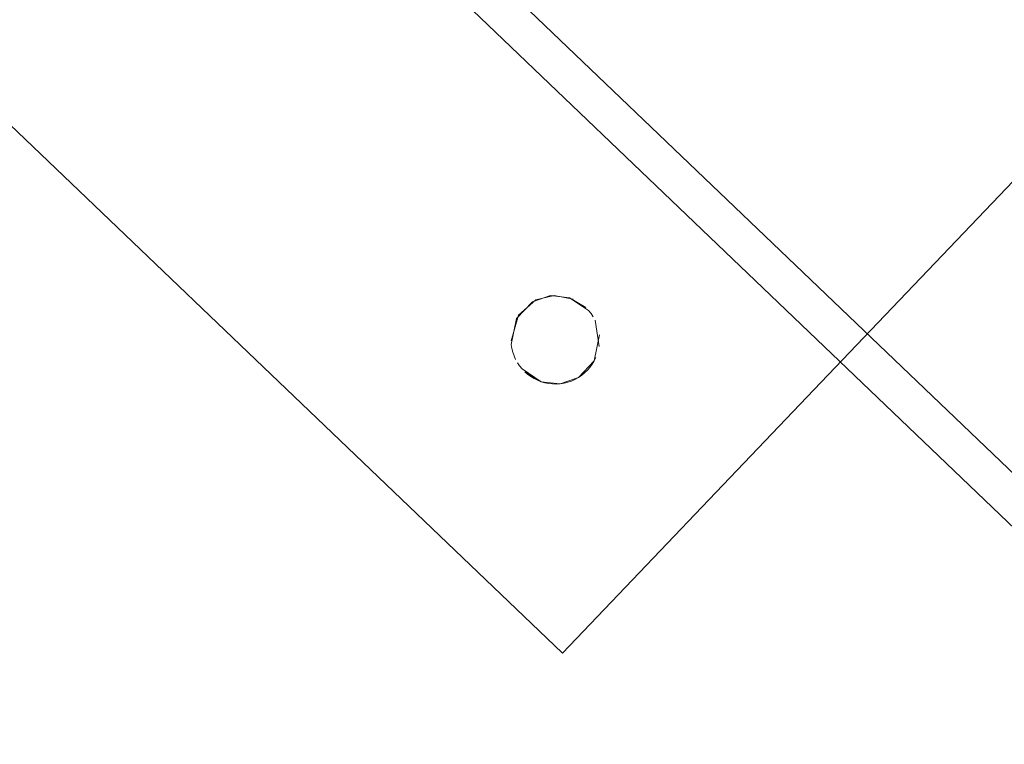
# Model space of a CAD drawing. Extents: x 3503739 to 3504470, y 5375172 to 5375561.
# Tile 63 of 121: x 3504136.811 to 3504137.034, y 5375384.95 to 5375385.114. Entities that reach past the tile are written whole.
import ezdxf

# ---------------------------------------------------------------- set-up
doc = ezdxf.new("R2010")
doc.units = 0
doc.header["$MEASUREMENT"] = 0
doc.layers.add('BHM_WA', color=7, linetype='Continuous')

msp = doc.modelspace()

# ---------------------------------------------------------------- linework, layer by layer
at = {"layer": 'BHM_WA', "color": 254, "linetype": 'Continuous', "lineweight": 13}
for p, q in [((3504136.93987, 5375385.04802), (3504136.94041, 5375385.04734)), ((3504136.94041, 5375385.04734), (3504136.9409, 5375385.04661)), ((3504136.92241, 5375385.04032), (3504136.92255, 5375385.03946)), ((3504136.92255, 5375385.03946), (3504136.92275, 5375385.03861)), ((3504136.92275, 5375385.03861), (3504136.92303, 5375385.03779)), ((3504136.92303, 5375385.03779), (3504136.92339, 5375385.03699)), ((3504136.94112, 5375385.03662), (3504136.94151, 5375385.0374)), ((3504136.92381, 5375385.03622), (3504136.92429, 5375385.0355)), ((3504136.92429, 5375385.0355), (3504136.92484, 5375385.03482)), ((3504136.93895, 5375385.03391), (3504136.93958, 5375385.03451)), ((3504136.93958, 5375385.03451), (3504136.94016, 5375385.03517)), ((3504136.94016, 5375385.03517), (3504136.94067, 5375385.03587)), ((3504136.94067, 5375385.03587), (3504136.94112, 5375385.03662)), ((3504136.92544, 5375385.03419), (3504136.9261, 5375385.03361)), ((3504136.9261, 5375385.03361), (3504136.9268, 5375385.0331)), ((3504136.9268, 5375385.0331), (3504136.92755, 5375385.03265)), ((3504136.92755, 5375385.03265), (3504136.92833, 5375385.03226)), ((3504136.92833, 5375385.03226), (3504136.92915, 5375385.03195)), ((3504136.93598, 5375385.0321), (3504136.93678, 5375385.03245)), ((3504136.93678, 5375385.03245), (3504136.93755, 5375385.03287)), ((3504136.93755, 5375385.03287), (3504136.93827, 5375385.03336)), ((3504136.93827, 5375385.03336), (3504136.93895, 5375385.03391)), ((3504136.92915, 5375385.03195), (3504136.92998, 5375385.0317)), ((3504136.92998, 5375385.0317), (3504136.93084, 5375385.03153)), ((3504136.93084, 5375385.03153), (3504136.93171, 5375385.03144)), ((3504136.93171, 5375385.03144), (3504136.93258, 5375385.03142)), ((3504136.93258, 5375385.03142), (3504136.93345, 5375385.03148)), ((3504136.93345, 5375385.03148), (3504136.93431, 5375385.03161)), ((3504136.93431, 5375385.03161), (3504136.93516, 5375385.03182)), ((3504136.93516, 5375385.03182), (3504136.93598, 5375385.0321))]:
    msp.add_line(p, q, dxfattribs=at)
for points in [[(3504136.98912, 5375385.02845, 0), (3504137.17577, 5375385.22376, 0), (3504137.11805, 5375385.27892, 0), (3504136.92274, 5375385.46557, 0), (3504136.73608, 5375385.27026, 0), (3504136.68092, 5375385.21254, 0), (3504136.93395, 5375384.97073, 0), (3504136.98912, 5375385.02845, 0)], [(3504136.93395, 5375384.97073, 0), (3504136.98912, 5375385.02845, 0), (3504136.93395, 5375384.97073, 0), (3504136.98912, 5375385.02845, 0), (3504137.17577, 5375385.22376, 0), (3504136.98912, 5375385.02845, 0), (3504137.17577, 5375385.22376, 0)], [(3504137.21142, 5375384.84342, 0), (3504136.87506, 5375385.16487, 0)], [(3504136.86884, 5375385.15865, 0), (3504137.20524, 5375384.83716, 0)], [(3504136.92235, 5375385.04119, 0), (3504136.92237, 5375385.04206, 0), (3504136.92247, 5375385.04293, 0), (3504136.92264, 5375385.04379, 0), (3504136.92288, 5375385.04463, 0), (3504136.92319, 5375385.04544, 0), (3504136.92358, 5375385.04622, 0), (3504136.92403, 5375385.04697, 0), (3504136.92455, 5375385.04767, 0), (3504136.92512, 5375385.04833, 0), (3504136.92575, 5375385.04893, 0), (3504136.92643, 5375385.04948, 0), (3504136.92716, 5375385.04996, 0), (3504136.92792, 5375385.05038, 0), (3504136.92872, 5375385.05074, 0), (3504136.92955, 5375385.05102, 0), (3504136.93039, 5375385.05123, 0), (3504136.93126, 5375385.05136, 0), (3504136.93212, 5375385.05142, 0), (3504136.933, 5375385.0514, 0), (3504136.93387, 5375385.0513, 0), (3504136.93472, 5375385.05113, 0), (3504136.93556, 5375385.05089, 0), (3504136.93637, 5375385.05058, 0), (3504136.93715, 5375385.05019, 0), (3504136.9379, 5375385.04974, 0), (3504136.9386, 5375385.04922, 0), (3504136.9379, 5375385.04974, 0), (3504136.93715, 5375385.05019, 0), (3504136.93637, 5375385.05058, 0), (3504136.93556, 5375385.05089, 0), (3504136.93472, 5375385.05113, 0), (3504136.93387, 5375385.0513, 0), (3504136.933, 5375385.0514, 0), (3504136.93212, 5375385.05142, 0), (3504136.93126, 5375385.05136, 0), (3504136.93039, 5375385.05123, 0), (3504136.92955, 5375385.05102, 0), (3504136.92872, 5375385.05074, 0), (3504136.92792, 5375385.05038, 0), (3504136.92716, 5375385.04996, 0), (3504136.92643, 5375385.04948, 0), (3504136.92575, 5375385.04893, 0), (3504136.92512, 5375385.04833, 0), (3504136.92455, 5375385.04767, 0), (3504136.92403, 5375385.04697, 0), (3504136.92358, 5375385.04622, 0), (3504136.92319, 5375385.04544, 0), (3504136.92288, 5375385.04463, 0), (3504136.92264, 5375385.04379, 0), (3504136.92247, 5375385.04293, 0), (3504136.92237, 5375385.04206, 0), (3504136.92235, 5375385.04119, 0), (3504136.92241, 5375385.04032, 0), (3504136.92235, 5375385.04119, 0)], [(3504136.93926, 5375385.04865, 0), (3504136.9386, 5375385.04922, 0), (3504136.93926, 5375385.04865, 0), (3504136.9386, 5375385.04922, 0), (3504136.9379, 5375385.04974, 0), (3504136.93715, 5375385.05019, 0), (3504136.93637, 5375385.05058, 0), (3504136.93556, 5375385.05089, 0), (3504136.93472, 5375385.05113, 0), (3504136.93387, 5375385.0513, 0), (3504136.933, 5375385.0514, 0), (3504136.93212, 5375385.05142, 0), (3504136.93126, 5375385.05136, 0), (3504136.93039, 5375385.05123, 0), (3504136.92955, 5375385.05102, 0), (3504136.92872, 5375385.05074, 0), (3504136.92792, 5375385.05038, 0), (3504136.92716, 5375385.04996, 0), (3504136.92643, 5375385.04948, 0), (3504136.92575, 5375385.04893, 0), (3504136.92512, 5375385.04833, 0), (3504136.92455, 5375385.04767, 0), (3504136.92403, 5375385.04697, 0), (3504136.92358, 5375385.04622, 0), (3504136.92319, 5375385.04544, 0), (3504136.92288, 5375385.04463, 0), (3504136.92264, 5375385.04379, 0), (3504136.92247, 5375385.04293, 0), (3504136.92237, 5375385.04206, 0), (3504136.92235, 5375385.04119, 0), (3504136.92241, 5375385.04032, 0), (3504136.92255, 5375385.03946, 0), (3504136.92275, 5375385.03861, 0), (3504136.92303, 5375385.03779, 0), (3504136.92339, 5375385.03699, 0), (3504136.92381, 5375385.03622, 0)], [(3504136.93987, 5375385.04802, 0), (3504136.93926, 5375385.04865, 0), (3504136.9386, 5375385.04922, 0), (3504136.9379, 5375385.04974, 0), (3504136.93715, 5375385.05019, 0), (3504136.93637, 5375385.05058, 0), (3504136.93556, 5375385.05089, 0), (3504136.93472, 5375385.05113, 0), (3504136.93387, 5375385.0513, 0), (3504136.933, 5375385.0514, 0), (3504136.93212, 5375385.05142, 0), (3504136.93126, 5375385.05136, 0), (3504136.93039, 5375385.05123, 0), (3504136.92955, 5375385.05102, 0), (3504136.92872, 5375385.05074, 0), (3504136.92792, 5375385.05038, 0), (3504136.92716, 5375385.04996, 0), (3504136.92643, 5375385.04948, 0), (3504136.92575, 5375385.04893, 0), (3504136.92512, 5375385.04833, 0), (3504136.92455, 5375385.04767, 0), (3504136.92403, 5375385.04697, 0), (3504136.92358, 5375385.04622, 0), (3504136.92319, 5375385.04544, 0), (3504136.92288, 5375385.04463, 0), (3504136.92264, 5375385.04379, 0), (3504136.92247, 5375385.04293, 0), (3504136.92237, 5375385.04206, 0), (3504136.92235, 5375385.04119, 0), (3504136.92241, 5375385.04032, 0), (3504136.92255, 5375385.03946, 0), (3504136.92275, 5375385.03861, 0), (3504136.92303, 5375385.03779, 0), (3504136.92339, 5375385.03699, 0)], [(3504136.92484, 5375385.03482, 0), (3504136.92544, 5375385.03419, 0), (3504136.9261, 5375385.03361, 0), (3504136.9268, 5375385.0331, 0), (3504136.92755, 5375385.03265, 0), (3504136.92833, 5375385.03226, 0), (3504136.92915, 5375385.03195, 0), (3504136.92998, 5375385.0317, 0), (3504136.93084, 5375385.03153, 0), (3504136.93171, 5375385.03144, 0), (3504136.93258, 5375385.03142, 0), (3504136.93345, 5375385.03148, 0), (3504136.93431, 5375385.03161, 0), (3504136.93516, 5375385.03182, 0), (3504136.93598, 5375385.0321, 0), (3504136.93678, 5375385.03245, 0), (3504136.93755, 5375385.03287, 0), (3504136.93827, 5375385.03336, 0), (3504136.93895, 5375385.03391, 0), (3504136.93958, 5375385.03451, 0), (3504136.94016, 5375385.03517, 0), (3504136.94067, 5375385.03587, 0), (3504136.94112, 5375385.03662, 0), (3504136.94151, 5375385.0374, 0), (3504136.94182, 5375385.03821, 0), (3504136.94207, 5375385.03905, 0), (3504136.94224, 5375385.03991, 0), (3504136.94233, 5375385.04077, 0), (3504136.94235, 5375385.04164, 0), (3504136.94229, 5375385.04252, 0), (3504136.94216, 5375385.04338, 0), (3504136.94195, 5375385.04422, 0), (3504136.94167, 5375385.04505, 0), (3504136.94132, 5375385.04585, 0), (3504136.9409, 5375385.04661, 0)], [(3504136.92544, 5375385.03419, 0), (3504136.9261, 5375385.03361, 0), (3504136.9268, 5375385.0331, 0), (3504136.92755, 5375385.03265, 0), (3504136.92833, 5375385.03226, 0), (3504136.92915, 5375385.03195, 0), (3504136.92998, 5375385.0317, 0), (3504136.93084, 5375385.03153, 0), (3504136.93171, 5375385.03144, 0), (3504136.93258, 5375385.03142, 0), (3504136.93345, 5375385.03148, 0), (3504136.93431, 5375385.03161, 0), (3504136.93516, 5375385.03182, 0), (3504136.93598, 5375385.0321, 0), (3504136.93678, 5375385.03245, 0), (3504136.93755, 5375385.03287, 0), (3504136.93827, 5375385.03336, 0), (3504136.93895, 5375385.03391, 0), (3504136.93958, 5375385.03451, 0), (3504136.94016, 5375385.03517, 0), (3504136.94067, 5375385.03587, 0), (3504136.94112, 5375385.03662, 0), (3504136.94151, 5375385.0374, 0), (3504136.94182, 5375385.03821, 0), (3504136.94207, 5375385.03905, 0), (3504136.94224, 5375385.03991, 0), (3504136.94233, 5375385.04077, 0), (3504136.94235, 5375385.04164, 0), (3504136.94229, 5375385.04252, 0), (3504136.94216, 5375385.04338, 0), (3504136.94195, 5375385.04422, 0), (3504136.94167, 5375385.04505, 0), (3504136.94132, 5375385.04585, 0)], [(3504136.94132, 5375385.04585, 0), (3504136.94167, 5375385.04505, 0), (3504136.94195, 5375385.04422, 0), (3504136.94216, 5375385.04338, 0), (3504136.94229, 5375385.04252, 0), (3504136.94235, 5375385.04164, 0), (3504136.94233, 5375385.04077, 0), (3504136.94224, 5375385.03991, 0), (3504136.94207, 5375385.03905, 0), (3504136.94182, 5375385.03821, 0), (3504136.94151, 5375385.0374, 0), (3504136.94182, 5375385.03821, 0), (3504136.94207, 5375385.03905, 0), (3504136.94224, 5375385.03991, 0), (3504136.94233, 5375385.04077, 0), (3504136.94235, 5375385.04164, 0), (3504136.94229, 5375385.04252, 0), (3504136.94216, 5375385.04338, 0), (3504136.94195, 5375385.04422, 0), (3504136.94167, 5375385.04505, 0), (3504136.94132, 5375385.04585, 0)]]:
    msp.add_polyline3d(points, dxfattribs=at)

doc.saveas('drawing.dxf')
